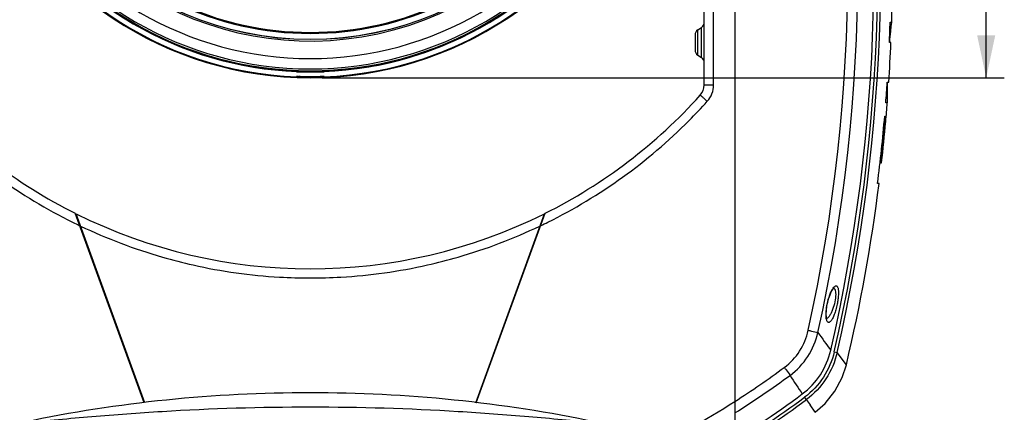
# Model space of a CAD drawing. Header units: millimetres. Extents: x -192 to 265, y -68 to 200.
# Tile 30 of 47: x 72 to 154, y 89 to 121. Entities that reach past the tile are written whole.
import ezdxf

# ---------------------------------------------------------------- set-up
doc = ezdxf.new("R2010")
doc.units = ezdxf.units.MM
doc.header["$LTSCALE"] = 16.335
doc.layers.get('0').update_dxf_attribs({"linetype": 'CONTINUOUS'})
doc.styles.get("Standard").update_dxf_attribs({"font": 'txt', "width": 0.85})
doc.dimstyles.new('DIMSTYLE_1', dxfattribs={"dimtxt": 3.3, "dimasz": 3.5, "dimexe": 1.5, "dimexo": 1, "dimgap": 0.825, "dimtad": 1, "dimdec": 0, "dimlfac": 100, "dimdsep": 46, "dimtxsty": 'STANDARD', "dimblk": '_FILLED', "dimblk1": '_FILLED', "dimblk2": '_FILLED', "dimcen": 0.09, "dimadec": 0, "dimazin": 0, "dimtp": 0.01, "dimtm": 0.01, "dimtfac": 1, "dimtdec": 0, "dimtofl": 0, "dimtmove": 0, "dimatfit": 3, "dimldrblk": '_FILLED', "dimfxl": 1, "dimtolj": 1, "dimarcsym": 0})
doc.dimstyles.new('DIMSTYLE_2', dxfattribs={"dimtxt": 3.3, "dimasz": 3.5, "dimexe": 1.5, "dimexo": 1, "dimgap": 0.825, "dimtad": 1, "dimlfac": 100, "dimdsep": 46, "dimtxsty": 'STANDARD', "dimblk": '_FILLED', "dimblk1": '_FILLED', "dimblk2": '_FILLED', "dimcen": 0.09, "dimadec": 0, "dimazin": 0, "dimtp": 0.01, "dimtm": 0.01, "dimtfac": 1, "dimtofl": 0, "dimtmove": 0, "dimatfit": 3, "dimldrblk": '_FILLED', "dimfxl": 1, "dimtolj": 1, "dimarcsym": 0})

# ---------------------------------------------------------------- blocks, each defined once
blk = doc.blocks.new('_FILLED')
at = {"color": 0, "linetype": 'ByBlock'}
blk.add_solid([(0, 0), (-1, 0.214), (-1, -0.214)], dxfattribs=at)
blk = doc.blocks.new('*D2')
at = {"color": 7, "linetype": 'Continuous'}
for p, q in [((95.043, 175.389), (33.533, 175.389)), ((35.033, 175.389), (35.033, 109.889)), ((35.033, 44.388), (35.033, 109.889)), ((67.738, 44.388), (33.533, 44.388))]:
    blk.add_line(p, q, dxfattribs=at)
at = {"color": 7, "linetype": 'Continuous', "xscale": 3.5, "yscale": 3.5, "zscale": 3.5}
for p, rotation in [((35.033, 175.389), 90), ((35.033, 44.388), 270)]:
    blk.add_blockref('_FILLED', p, dxfattribs=dict(at, rotation=rotation))
blk = doc.blocks.new('*D5')
at = {"color": 7, "linetype": 'Continuous'}
for p, q in [((97.043, 175.389), (153.539, 175.389)), ((152.039, 175.389), (152.039, 145.798)), ((152.039, 116.207), (152.039, 145.798)), ((97.043, 116.207), (153.539, 116.207))]:
    blk.add_line(p, q, dxfattribs=at)
at = {"color": 7, "linetype": 'Continuous', "xscale": 3.5, "yscale": 3.5, "zscale": 3.5}
for p, rotation in [((152.039, 175.389), 90), ((152.039, 116.207), 270)]:
    blk.add_blockref('_FILLED', p, dxfattribs=dict(at, rotation=rotation))

msp = doc.modelspace()

# ---------------------------------------------------------------- linework, layer by layer
at = {"color": 7, "linetype": 'Continuous'}
for p, q in [((131.2218, 162.03448), (131.2218, 84.10778)), ((128.6818, 115.61926), (128.6818, 161.31892)), ((129.4571, 115.61926), (129.4571, 126.79056)), ((144.08138, 120.80066), (144.20825, 120.80066)), ((128.14601, 120.1678), (128.45558, 120.37418)), ((128.14601, 118.08818), (128.14601, 120.1678)), ((128.45558, 117.8818), (128.45558, 120.37418)), ((127.9198, 119.74512), (127.9198, 118.51086)), ((144.14711, 119.11734), (144.0202, 119.11734)), ((144.02429, 119.13403), (144.02359, 119.12465)), ((128.14601, 118.08818), (128.45558, 117.8818)), ((94.92113, 116.70507), (94.94466, 116.70574)), ((95.0352, 116.70621), (95.04756, 116.70617)), ((95.04756, 116.70617), (95.06608, 116.70608)), ((95.18129, 116.7051), (95.34781, 116.70336)), ((95.34781, 116.70336), (95.47763, 116.70204)), ((96.63253, 116.70228), (96.8619, 116.70468)), ((96.8619, 116.70468), (96.93657, 116.7054)), ((97.0203, 116.70608), (97.03784, 116.70617)), ((97.03784, 116.70617), (97.04947, 116.70621)), ((97.14121, 116.70573), (97.16483, 116.70505)), ((94.8941, 116.28346), (94.92051, 116.28244)), ((94.9212, 116.31462), (94.94471, 116.31531)), ((95.0075, 116.27926), (95.01851, 116.27888)), ((95.0353, 116.31582), (95.04763, 116.31579)), ((95.04763, 116.31579), (95.06589, 116.31571)), ((95.18141, 116.31478), (95.47785, 116.31181)), ((96.63258, 116.31204), (96.86191, 116.31437)), ((96.86191, 116.31437), (96.93656, 116.31507)), ((97.02044, 116.31571), (97.03777, 116.31578)), ((97.03777, 116.31578), (97.04937, 116.31582)), ((97.06718, 116.27888), (97.0803, 116.27934)), ((97.0803, 116.27934), (97.16283, 116.28236)), ((97.14116, 116.3153), (97.16476, 116.31461)), ((97.16283, 116.28236), (97.19149, 116.28346)), ((143.8429, 115.83495), (143.96998, 115.83495)), ((128.6818, 115.61926), (129.4571, 115.61926)), ((143.84771, 114.13056), (143.72052, 114.13056)), ((143.63099, 113.03627), (143.70928, 113.03627)), ((143.71795, 112.58389), (143.71878, 112.58389)), ((143.23976, 109.17528), (143.37317, 109.17528)), ((143.17017, 107.47091), (143.04238, 107.47091)), ((82.28992, 89.31505), (76.58245, 104.9962)), ((82.33844, 89.32131), (76.64452, 104.96523)), ((109.74715, 89.32131), (115.44107, 104.96523)), ((109.79567, 89.31505), (115.50315, 104.99619)), ((138.84372, 97.28807), (138.87658, 97.46876)), ((138.87657, 97.46876), (138.91354, 97.63871)), ((139.44807, 93.54391), (139.69083, 93.48774)), ((140.45265, 92.46538), (139.69083, 93.48774)), ((137.14508, 89.58823), (136.99864, 89.78577)), ((137.86053, 88.53814), (137.4472, 89.14415))]:
    msp.add_line(p, q, dxfattribs=at)
for points in [[(94.92139, 116.7045), (94.92145, 116.7045), (94.92498, 116.70475), (94.93268, 116.70512), (94.94416, 116.70548), (94.95935, 116.70578), (94.97834, 116.706), (95.00121, 116.70612), (95.02813, 116.70614)], [(95.02813, 116.70614), (95.05932, 116.70604), (95.09505, 116.70584), (95.13562, 116.70552), (95.18129, 116.7051)], [(95.47763, 116.70204), (95.54564, 116.70141), (95.61444, 116.70085), (95.68353, 116.70036), (95.75264, 116.69994), (95.82157, 116.6996), (95.89015, 116.69936), (95.95824, 116.69921), (96.02574, 116.69915), (96.09253, 116.69916), (96.15843, 116.69927), (96.22324, 116.69945), (96.28678, 116.69971), (96.34887, 116.70003), (96.40936, 116.7004), (96.46809, 116.70082), (96.52494, 116.70128), (96.63253, 116.70228)], [(96.93657, 116.7054), (97.00104, 116.70591), (97.0294, 116.70606), (97.05519, 116.70614), (97.07838, 116.70614)], [(97.07838, 116.70614), (97.09899, 116.70606), (97.117, 116.70591), (97.13236, 116.70568), (97.14504, 116.70538), (97.15485, 116.70504), (97.16141, 116.7047), (97.16194, 116.70467)], [(94.92145, 116.31405), (94.92152, 116.31406), (94.92504, 116.31431), (94.93274, 116.31468), (94.94422, 116.31505), (94.95942, 116.31536), (94.9784, 116.31559), (95.00128, 116.31572), (95.0282, 116.31575)], [(95.0282, 116.31575), (95.0594, 116.31567), (95.09515, 116.31547)], [(95.09515, 116.31547), (95.13573, 116.31518), (95.18141, 116.31478)], [(95.47785, 116.31181), (95.54588, 116.3112), (95.61469, 116.31065), (95.68377, 116.31017), (95.75287, 116.30976), (95.82179, 116.30944), (95.89036, 116.3092), (95.95843, 116.30905), (96.02591, 116.30899), (96.09269, 116.30901), (96.15858, 116.30911), (96.22337, 116.30929), (96.2869, 116.30954), (96.34898, 116.30985), (96.40945, 116.31022), (96.46817, 116.31063), (96.52501, 116.31108), (96.63258, 116.31204)], [(96.93656, 116.31507), (97.00102, 116.31554), (97.02937, 116.31568), (97.05515, 116.31575), (97.07834, 116.31574)], [(97.07834, 116.31574), (97.09894, 116.31565), (97.11694, 116.31549), (97.1323, 116.31525), (97.14498, 116.31495), (97.15478, 116.3146), (97.16134, 116.31426), (97.16187, 116.31423)], [(138.91354, 97.63871), (139.00405, 97.97334), (139.10487, 98.26423), (139.20684, 98.49835), (139.30065, 98.66794), (139.37541, 98.76987), (139.3918, 98.78727)], [(138.84849, 96.23345), (138.84939, 96.23233), (138.82877, 96.28278), (138.80072, 96.42467), (138.78778, 96.65061), (138.80067, 96.94589), (138.84372, 97.28807)], [(137.86098, 88.53848), (138.70314, 89.2756), (139.50814, 90.27884), (140.11165, 91.41475), (140.45265, 92.46538)]]:
    msp.add_lwpolyline(points, dxfattribs=at)
for radius in [26.43967, 26.42091]:
    msp.add_circle((96.0428, 145.79799), radius, dxfattribs=at)
for centre, radius, start, end in [((96.0428, 145.79799), 26.54612, 21.5162174, 20.6686743), ((3.92122, 125.08064), 136.65194, 347.4209912, 12.5545674), ((3.91916, 125.08064), 137.48618, 347.420195, 12.555362), ((3.14655, 125.08064), 139.59224, 346.9940841, 9.9382037), ((3.14655, 125.08064), 139.90236, 346.9724598, 9.915951), ((3.14655, 125.08064), 140.15153, 346.9724469, 9.915951), ((96.0428, 145.79799), 29.591, 202.9973461, 337.1096245), ((96.04278, 145.78906), 29.52795, 203.4005329, 267.7705601), ((96.04282, 145.78906), 29.52795, 272.2294321, 336.5994679), ((96.0428, 145.78907), 29.53817, 204.179091, 267.820264), ((96.0428, 145.80678), 29.08948, 209.462765, 330.5400008), ((96.0428, 145.79799), 29.01254, 209.445852, 330.554148), ((96.0428, 145.79799), 28.86201, 209.4458519, 330.5541481), ((96.0428, 145.79799), 28.00599, 209.6214096, 330.3785918), ((96.04279, 145.78908), 29.53818, 272.1732977, 331.1823441), ((96.04281, 145.80682), 29.09971, 211.6714599, 267.7957951), ((96.04279, 145.80681), 29.0997, 272.1996836, 329.132857), ((96.0428, 145.79799), 25.9253, 244.4683557, 295.5316443), ((96.0428, 145.79799), 25.84121, 244.4886724, 295.5113276), ((3.14655, 125.08064), 141.12661, 358.2620573, 358.7704816), ((3.14655, 125.08064), 140.99981, 357.5760675, 358.2605473), ((128.4278, 119.74512), 0.508, 123.6900678, 180), ((128.1738, 120.79686), 0.508, 303.6900677, 341.2296647), ((3.14655, 125.08064), 141.12661, 356.2435581, 357.5781781), ((128.4278, 118.51086), 0.508, 180, 236.3099322), ((128.1738, 117.45912), 0.508, 18.7703353, 56.3099323), ((96.0428, 145.81025), 29.10314, 267.7960768, 272.1993986), ((94.91302, 90.37971), 26.32681, 89.3625056, 89.6668835), ((97.24358, 81.95156), 34.75524, 90.368095, 90.60335), ((96.0428, 145.79972), 29.54882, 267.8210538, 272.1725022), ((96.04348, 145.79902), 29.53794, 267.8212206, 267.9900699), ((96.04339, 145.7965), 29.53541, 268.011433, 268.2154615), ((94.92673, 90.31696), 25.99912, 89.3837319, 89.6933134), ((96.0428, 145.78475), 29.52365, 268.2158982, 271.8055168), ((97.22495, 82.06645), 34.24987, 90.3421195, 90.5818782), ((96.04221, 145.79611), 29.53502, 271.8059641, 271.9887595), ((3.14655, 125.08064), 140.99981, 355.5459092, 356.2402815), ((127.4118, 115.61926), 1.27, 317.9383185, 360), ((127.42507, 115.61927), 2.03202, 317.9385836, 359.9997349), ((96.0428, 143.92524), 43.52213, 222.0616815, 243.4398634), ((96.0428, 143.92524), 43.52213, 296.5601349, 317.9383185), ((96.0536, 143.92761), 44.28757, 315.0909003, 317.9382079), ((3.14655, 125.08064), 141.12661, 354.9197918, 355.5497824), ((95.97869, 143.91779), 44.2429, 224.9488226, 243.666429), ((96.1068, 143.91793), 44.24307, 296.3336077, 315.0511408), ((3.14655, 125.08064), 140.99981, 352.8254856, 355.099753), ((3.14655, 125.08064), 141.07781, 353.5266077, 355.1024689), ((3.14655, 125.08064), 141.12578, 353.5288179, 354.9197789), ((3.14655, 125.08064), 141.12661, 346.6378041, 352.8312178), ((96.0428, 143.92524), 43.52213, 243.5311852, 296.4688148), ((96.04284, 143.93275), 44.2848, 243.6006299, 244.4672654), ((96.06712, 143.99609), 44.35256, 244.5623806, 253.941643), ((96.01526, 144.00458), 44.3616, 286.0593157, 295.4366607), ((96.04275, 143.93275), 44.2848, 295.5327346, 296.3993701), ((95.9888, 143.52463), 43.87786, 253.8696223, 257.2990552), ((96.09679, 143.52463), 43.87786, 282.7009449, 286.1303776), ((96.0399, 144.00634), 44.35906, 257.3714632, 266.7169401), ((96.04569, 144.00634), 44.35906, 273.2830599, 282.6285368), ((96.0428, 144.43519), 44.78737, 266.7446632, 273.2553368), ((79.61023, 104.77699), 7.62, 268.6194966, 269.0207015), ((112.47536, 104.77699), 7.62, 270.9792985, 271.3805034), ((217.18146, 150.62568), 96.60328, 215.0579824, 216.1310111), ((89.78907, 154.27511), 76.94285, 302.5807059, 306.277374), ((89.79073, 154.26929), 77.74502, 302.2022618, 306.2733542), ((233.24584, 154.9672), 116.2525, 213.0356044, 213.944659), ((102.88897, 154.26999), 79.94029, 233.4478655, 247.5408631), ((89.19662, 154.26999), 79.94029, 294.5148093, 306.5521438), ((89.19662, 154.26999), 80.26985, 295.0256418, 306.549459), ((102.26403, 154.22486), 76.88302, 237.4195393, 250.446888), ((89.82194, 154.22401), 76.8821, 289.5506233, 302.5805695), ((89.19662, 154.26999), 80.51574, 295.3905544, 306.5494643), ((206.64893, 136.55002), 83.88203, 214.0457825, 214.4126566)]:
    msp.add_arc(centre, radius, start, end, dxfattribs=at)
for centre, start_param, end_param in [((95.72792, -23.52892), 1.56802636, 1.77791209), ((96.35767, -23.52892), 1.36368056, 1.5735663)]:
    msp.add_ellipse(centre, major_axis=(113.67529, 0), ratio=0.99999616, start_param=start_param, end_param=end_param, dxfattribs=at)
for points, knots in [([(144.19273, 120.75617), (144.19095, 120.74735), (144.18163, 120.69755), (144.17412, 120.64743), (144.16825, 120.60618)], [0, 0, 0, 0, 0.17763734, 1, 1, 1, 1]), ([(144.20562, 120.80066), (144.20174, 120.80066), (144.19999, 120.77812), (144.19503, 120.76757), (144.19273, 120.75617)], [0, 0, 0, 0, 0.24987605, 1, 1, 1, 1]), ([(144.16825, 120.60618), (144.14197, 120.42181), (144.08803, 119.93149), (144.04705, 119.44007), (144.02429, 119.13403)], [0, 0, 0, 0, 0.37765793, 1, 1, 1, 1]), ([(94.89479, 116.70184), (94.89477, 116.70413), (94.90866, 116.70293), (94.91454, 116.70479), (94.92113, 116.70507)], [0, 0, 0, 0, 0.2578734, 1, 1, 1, 1]), ([(95.0479, 116.68625), (95.02587, 116.68766), (94.98906, 116.69095), (94.93735, 116.693), (94.9151, 116.69984), (94.89477, 116.69843), (94.89479, 116.70184)], [0, 0, 0, 0, 0.42970733, 0.7428176, 0.93357172, 1, 1, 1, 1]), ([(94.94466, 116.70574), (94.95083, 116.70586), (94.98101, 116.70628), (95.01119, 116.70628), (95.0352, 116.70621)], [0, 0, 0, 0, 0.20430957, 1, 1, 1, 1]), ([(97.03788, 116.68626), (96.70681, 116.66494), (96.04292, 116.65357), (95.37904, 116.66494), (95.0479, 116.68625)], [0, 0, 0, 0, 0.49995043, 1, 1, 1, 1]), ([(95.20593, 116.7049), (95.48438, 116.70205), (96.04161, 116.69628), (96.59884, 116.70201), (96.8776, 116.70487)], [0, 0, 0, 0, 0.499716, 1, 1, 1, 1]), ([(97.1908, 116.70184), (97.19083, 116.69843), (97.17051, 116.69984), (97.1483, 116.69301), (97.09664, 116.69096), (97.05989, 116.68768), (97.03788, 116.68626)], [0, 0, 0, 0, 0.06645421, 0.25724887, 0.57032628, 1, 1, 1, 1]), ([(97.04947, 116.70621), (97.05851, 116.70623), (97.08909, 116.70627), (97.11967, 116.70615), (97.14121, 116.70573)], [0, 0, 0, 0, 0.29553046, 1, 1, 1, 1]), ([(97.16483, 116.70505), (97.17132, 116.70478), (97.17714, 116.70295), (97.19082, 116.7041), (97.1908, 116.70184)], [0, 0, 0, 0, 0.74203202, 1, 1, 1, 1]), ([(94.89486, 116.31139), (94.89484, 116.31368), (94.90872, 116.31248), (94.91461, 116.31435), (94.9212, 116.31462)], [0, 0, 0, 0, 0.25789204, 1, 1, 1, 1]), ([(95.04797, 116.29586), (95.02594, 116.29727), (94.98913, 116.30054), (94.93741, 116.30257), (94.91517, 116.30939), (94.89484, 116.30797), (94.89486, 116.31139)], [0, 0, 0, 0, 0.4297177, 0.74282937, 0.93357909, 1, 1, 1, 1]), ([(94.94471, 116.31531), (94.95088, 116.31543), (94.98107, 116.31587), (95.01127, 116.31588), (95.0353, 116.31582)], [0, 0, 0, 0, 0.204286, 1, 1, 1, 1]), ([(97.03781, 116.29588), (96.70676, 116.27471), (96.04292, 116.26349), (95.37909, 116.2747), (95.04797, 116.29586)], [0, 0, 0, 0, 0.49995047, 1, 1, 1, 1]), ([(95.20637, 116.31458), (95.48466, 116.31183), (96.04158, 116.30618), (96.59851, 116.3118), (96.87712, 116.31456)], [0, 0, 0, 0, 0.49971038, 1, 1, 1, 1]), ([(97.19074, 116.31139), (97.19076, 116.30798), (97.17044, 116.30939), (97.14823, 116.30257), (97.09658, 116.30055), (97.05982, 116.29728), (97.03781, 116.29588)], [0, 0, 0, 0, 0.06644683, 0.25723711, 0.57031593, 1, 1, 1, 1]), ([(97.04937, 116.31582), (97.05842, 116.31584), (97.08901, 116.31586), (97.11961, 116.31573), (97.14116, 116.3153)], [0, 0, 0, 0, 0.29555136, 1, 1, 1, 1]), ([(97.16476, 116.31461), (97.17125, 116.31433), (97.17707, 116.3125), (97.19075, 116.31365), (97.19074, 116.31139)], [0, 0, 0, 0, 0.74201346, 1, 1, 1, 1]), ([(143.84499, 115.83201), (143.83428, 115.5208), (143.82151, 115.0204), (143.8221, 114.51966), (143.82847, 114.3306)], [0, 0, 0, 0, 0.62208401, 1, 1, 1, 1]), ([(128.35465, 114.76847), (128.35551, 114.76942), (128.36063, 114.76337), (128.36847, 114.75945), (128.38319, 114.74604), (128.4123, 114.72211), (128.46122, 114.67916), (128.53246, 114.61684), (128.61901, 114.54008), (128.75465, 114.41919), (128.8608, 114.32377), (128.9337, 114.25796)], [0, 0, 0, 0, 0.0049958, 0.01951126, 0.04342964, 0.07657556, 0.1693315, 0.29386556, 0.44549032, 0.61840851, 1, 1, 1, 1]), ([(143.82847, 114.3306), (143.82992, 114.28767), (143.83318, 114.22432), (143.83742, 114.16068), (143.84136, 114.14048)], [0, 0, 0, 0, 0.67602892, 1, 1, 1, 1]), ([(138.86604, 97.47011), (138.91912, 97.73523), (139.02083, 98.1088), (139.20511, 98.54944), (139.306, 98.73121), (139.35902, 98.80691)], [0, 0, 0, 0, 0.56649993, 0.80636753, 1, 1, 1, 1]), ([(139.35902, 98.80691), (139.39606, 98.85981), (139.46095, 98.94267), (139.57673, 99.01321), (139.65722, 98.99528), (139.70324, 98.95283), (139.7393, 98.88723), (139.7806, 98.75587), (139.80344, 98.53553), (139.79769, 98.2211), (139.75935, 97.85643), (139.71513, 97.60091), (139.68822, 97.46959)], [0, 0, 0, 0, 0.09989587, 0.16502616, 0.19163975, 0.2213712, 0.2588942, 0.30644739, 0.43346431, 0.59913605, 0.79263401, 1, 1, 1, 1]), ([(139.37177, 98.7959), (139.38996, 98.79678), (139.42863, 98.79036), (139.47835, 98.75173), (139.51643, 98.68919), (139.53332, 98.63867), (139.54074, 98.61017)], [0, 0, 0, 0, 0.20127352, 0.41470137, 0.67457213, 1, 1, 1, 1]), ([(139.54074, 98.61017), (139.55815, 98.54338), (139.57501, 98.3857), (139.56275, 98.01825), (139.50908, 97.72276), (139.45899, 97.51863)], [0, 0, 0, 0, 0.18788594, 0.42787326, 1, 1, 1, 1]), ([(138.77865, 96.43323), (138.76688, 96.59287), (138.77814, 96.94194), (138.82922, 97.28627), (138.86604, 97.47011)], [0, 0, 0, 0, 0.46056374, 1, 1, 1, 1]), ([(139.68822, 97.46959), (139.65765, 97.32027), (139.58911, 97.03595), (139.46424, 96.64503), (139.32875, 96.32687), (139.20626, 96.11969), (139.10416, 96.01417), (139.03672, 95.97187), (138.96715, 95.9639), (138.90537, 95.99853), (138.85811, 96.06573), (138.80196, 96.21022), (138.78559, 96.3392), (138.77865, 96.43323)], [0, 0, 0, 0, 0.20284415, 0.38890945, 0.54530767, 0.66294308, 0.70612682, 0.73974516, 0.76707268, 0.79467642, 0.82929303, 0.87452437, 1, 1, 1, 1]), ([(139.45899, 97.51863), (139.40532, 97.29981), (139.30791, 96.99224), (139.13629, 96.63257), (139.04256, 96.48609), (138.99342, 96.42609)], [0, 0, 0, 0, 0.56584284, 0.80522194, 1, 1, 1, 1]), ([(138.99342, 96.42609), (138.97965, 96.40928), (138.93137, 96.35462), (138.87306, 96.30533), (138.8252, 96.28614)], [0, 0, 0, 0, 0.29647935, 1, 1, 1, 1]), ([(135.31576, 92.2467), (135.81452, 92.61286), (136.68182, 93.54176), (137.15807, 94.71531), (137.29305, 95.31981)], [0, 0, 0, 0, 0.49974042, 1, 1, 1, 1]), ([(135.78766, 91.59098), (136.36586, 92.01492), (137.37482, 93.08478), (137.94117, 94.4378), (138.10479, 95.13626)], [0, 0, 0, 0, 0.49986011, 1, 1, 1, 1]), ([(137.29305, 95.31981), (137.38147, 95.30007), (137.65214, 95.23929), (137.92297, 95.17912), (138.10479, 95.13626)], [0, 0, 0, 0, 0.32660776, 1, 1, 1, 1]), ([(136.80539, 90.05274), (137.39162, 90.48735), (138.41564, 91.57702), (138.99353, 92.95398), (139.15781, 93.66518)], [0, 0, 0, 0, 0.49994549, 1, 1, 1, 1]), ([(139.44808, 93.54394), (139.27687, 92.804), (138.67463, 91.37149), (137.60874, 90.23803), (136.99864, 89.78576)], [0, 0, 0, 0, 0.50001286, 1, 1, 1, 1]), ([(139.69083, 93.48774), (139.51228, 92.71992), (138.88547, 91.23364), (137.77852, 90.0577), (137.14507, 89.58823)], [0, 0, 0, 0, 0.49995478, 1, 1, 1, 1]), ([(135.31576, 92.2467), (135.36558, 92.17881), (135.52417, 91.96119), (135.68309, 91.7437), (135.78765, 91.59099)], [0, 0, 0, 0, 0.31272742, 1, 1, 1, 1]), ([(119.65091, 87.64087), (117.81829, 87.83134), (114.0413, 88.19386), (106.17721, 88.77109), (96.04276, 89.08848), (85.90833, 88.77104), (78.04425, 88.19386), (74.26728, 87.83135), (72.43467, 87.64088)], [0, 0, 0, 0, 0.1168405, 0.24059787, 0.50000049, 0.75940359, 0.88316012, 1, 1, 1, 1])]:
    msp.add_open_spline(points, degree=3, knots=knots, dxfattribs=at)

# ---------------------------------------------------------------- dimensions: what is measured, and where the dimension line sits
for base, p1, p2, angle, dimstyle, picture, middle in [((35.03252, 175.38899), (68.7378, 44.38849), (96.0428, 175.38899), 90, 'DIMSTYLE_1', '*D2', (35.03252, 105.68124)), ((152.03908, 116.20699), (96.0428, 175.38899), (96.0428, 116.20699), 270, 'DIMSTYLE_2', '*D5', (152.03908, 141.59049))]:
    dim = msp.add_linear_dim(base=base, p1=p1, p2=p2, angle=angle, dimstyle=dimstyle, dxfattribs=at)
    dim.commit()
    dim.dimension.update_dxf_attribs({"geometry": picture, "text_midpoint": middle, "dimtype": 160})

doc.saveas('drawing.dxf')
